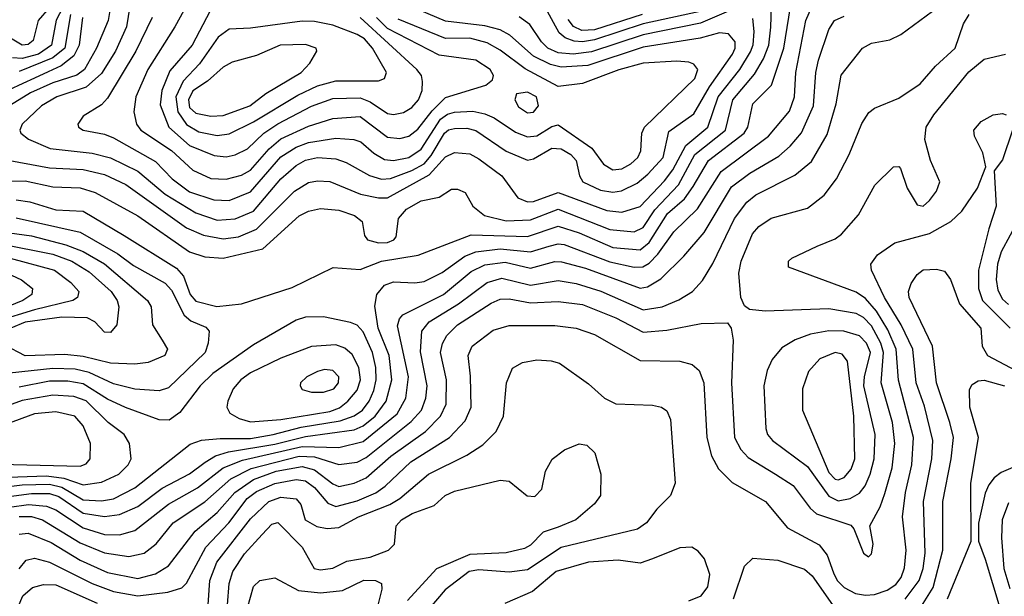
# Model space of a CAD drawing. Extents: x 997026 to 1115308, y 536381 to 619039.
# Tile 187 of 256: x 1023917 to 1027151, y 575273 to 577168. Entities that reach past the tile are written whole.
import ezdxf

# ---------------------------------------------------------------- set-up
doc = ezdxf.new("R2010")
doc.units = 0

msp = doc.modelspace()

# ---------------------------------------------------------------- linework, layer by layer
at = {"layer": '0CON20XD'}
for points in [[(1024150.7, 577385), (1024036.8, 577166.8), (1024021.4, 577085), (1023977.9, 577055), (1023925, 577040.5), (1023892.7, 577042.7)], [(1024223.7, 577265), (1024207.1, 577165), (1024169.5, 577075), (1024129.5, 577005), (1024104.1, 576985.9), (1024025, 576960.5), (1023952.6, 576927.4), (1023767.7, 576815)], [(1024288.3, 577275), (1024267.8, 577145), (1024231.2, 577065), (1024185, 576991.4), (1024135, 576946.2), (1024038.5, 576915), (1023988.2, 576885), (1023925.3, 576825), (1023916.9, 576805), (1023920.4, 576795), (1023945.8, 576775.8), (1024017.1, 576745), (1024155, 576730), (1024215.3, 576714.7), (1024305, 576670), (1024394.4, 576594.4), (1024495, 576533), (1024565, 576509.9)], [(1024497.6, 577275), (1024426.7, 577145), (1024338.1, 577005), (1024297.8, 576915), (1024291.4, 576865), (1024300.8, 576825), (1024314.1, 576805), (1024415, 576738.7), (1024485, 576673.3), (1024545, 576646), (1024595, 576644.1)], [(1023865, 575599.2), (1023955, 575610.9), (1024015, 575610.9), (1024045, 575601.4), (1024125, 575546.6), (1024195, 575535.7), (1024245, 575542.2), (1024305, 575568.1), (1024385, 575629.2), (1024475, 575676.2), (1024525.5, 575714.5), (1024559.7, 575735), (1024602.2, 575747.8), (1024755, 575773.8), (1024855, 575798.1), (1025015, 575820.9), (1025045, 575833.7), (1025083.9, 575865), (1025120.6, 575915), (1025139.5, 575985), (1025130, 576065), (1025094.3, 576155), (1025083, 576227), (1025089.8, 576265), (1025115, 576295.9), (1025145, 576307.1), (1025215, 576303.1), (1025245, 576308.1), (1025305, 576336.9), (1025378.8, 576391.2), (1025415, 576405.4), (1025495, 576415.1), (1025595, 576404.9), (1025655.9, 576424.1), (1025685, 576431.3), (1025705, 576428.9), (1025855, 576372.8), (1025935, 576354.6), (1025964.1, 576355.9), (1025985, 576368.5), (1026012.8, 576397.2), (1026065, 576471.4), (1026143.2, 576546.8), (1026221.2, 576668.8), (1026376.3, 576785), (1026445, 576868), (1026462.3, 576915), (1026466.8, 576995), (1026498.6, 577165), (1026525, 577225.3)], [(1024049.8, 577250.2), (1023977.8, 577165), (1023960.5, 577099.5), (1023945, 577087), (1023925, 577084.9), (1023880.7, 577110.7)], [(1024564, 576226), (1024645, 576234.2), (1024811.5, 576288.5), (1024945.9, 576354.1), (1025035, 576347.1), (1025105.4, 576374.6), (1025225.2, 576394.8), (1025399.2, 576460.8), (1025585, 576456.2), (1025685, 576489.4), (1025755, 576468.1), (1025865, 576420), (1025955, 576411.5), (1025984.5, 576435.5), (1026045, 576531), (1026100, 576580), (1026129.5, 576620.5), (1026179.3, 576705), (1026297, 576795), (1026308.1, 576815), (1026325, 576891.8), (1026386.6, 576953.4), (1026427.4, 577075), (1026454.6, 577245.4)], [(1024585, 576384.5), (1024715.2, 576414.8), (1024835, 576523.1), (1024865, 576538.9), (1024905, 576547.7), (1024965, 576542.7), (1025016.9, 576525), (1025041.9, 576505), (1025049.3, 576459.3), (1025059.2, 576445), (1025095.3, 576435.3), (1025125, 576436.3), (1025145.5, 576444.5), (1025153.8, 576455), (1025160.7, 576515), (1025186.9, 576545), (1025235, 576573.3), (1025294.6, 576585.4), (1025335, 576610.8), (1025355, 576610.8), (1025380.5, 576600.5), (1025405.6, 576555), (1025443.5, 576525), (1025515, 576507.6), (1025595, 576510.3), (1025685, 576545.1), (1025855, 576479), (1025935, 576470.9), (1025965, 576485.2), (1026003.3, 576543.3), (1026080.4, 576625), (1026134.9, 576725), (1026234.8, 576805), (1026259.7, 576905), (1026330.5, 576989.5), (1026360.1, 577039.9), (1026377.2, 577085), (1026384, 577144), (1026387.1, 577245)], [(1023915, 575535.7), (1023955, 575535.3), (1023991.2, 575525), (1024115, 575449), (1024195, 575415.8), (1024275, 575404.4), (1024325.4, 575414.6), (1024364.6, 575445.4), (1024420.8, 575515), (1024525, 575584.2), (1024610.6, 575659.4), (1024676.7, 575693.3), (1024835, 575734), (1024885, 575731.3), (1024965, 575706.1), (1025025, 575714.5), (1025055, 575729.5), (1025202.2, 575847.8), (1025236.2, 575885), (1025250.3, 575925), (1025255.2, 575965), (1025233.5, 576076.5), (1025238.1, 576145), (1025262.1, 576175), (1025358.1, 576235), (1025451.8, 576305), (1025500.8, 576319.2), (1025595, 576296.2), (1025685, 576311.2), (1025745, 576301.4), (1025825.9, 576275.9), (1025965, 576214.5), (1026027.1, 576225), (1026082.3, 576247.7), (1026127.1, 576275), (1026159.3, 576310.7), (1026193.2, 576366.8), (1026264.8, 576515), (1026305, 576568.4), (1026335, 576592.5), (1026462.5, 576657.5), (1026517.4, 576702.6), (1026569.5, 576790.5), (1026598.7, 576891.3), (1026615, 576986.2), (1026685.7, 577075), (1026715, 577090.7), (1026775, 577102.4), (1026811, 577119), (1026915, 577195.8)], [(1024542.6, 577197.4), (1024482.8, 577085), (1024409.6, 577000.4), (1024383.4, 576935), (1024378.5, 576888.5), (1024406.7, 576815), (1024475, 576754.3), (1024555, 576721.6), (1024595, 576718)], [(1024565, 576509.9), (1024625, 576513.9), (1024685, 576539.3), (1024775, 576644.8), (1024825, 576689), (1024855, 576706.5), (1024895, 576714.8), (1024955, 576711.1), (1024988.8, 576698.8), (1025066, 576656), (1025105, 576644.5), (1025135, 576646), (1025205, 576672.6), (1025245, 576694.9), (1025268.2, 576721.8), (1025312.1, 576795), (1025325, 576805.8), (1025345, 576810.5), (1025385, 576811.2), (1025415, 576804.1), (1025515, 576736.5), (1025585, 576706.4), (1025605, 576710.5), (1025665, 576745.5), (1025695, 576744.1), (1025727.6, 576725), (1025745, 576705.4), (1025755.3, 576655), (1025766.7, 576635), (1025825, 576608.1), (1025865, 576601.5), (1025893.8, 576606.2), (1025945, 576631.2), (1025979.8, 576660.2), (1026030, 576715), (1026049.4, 576800.6), (1026130.9, 576859.1), (1026183, 576947), (1026257.9, 577055), (1026267.2, 577075), (1026266.5, 577095), (1026245, 577122.2), (1026215, 577124.5), (1026152, 577108), (1025965, 577078.2), (1025782.7, 577017.3), (1025695, 577012.7), (1025660.8, 577020.8), (1025605, 577048.5), (1025527.1, 577117.1), (1025495.1, 577135.1), (1025445, 577148.1), (1025315, 577163.6), (1025229.6, 577199.6)], [(1026245, 577196.5), (1026153.3, 577156.7), (1025965, 577118.1), (1025795, 577062.2), (1025735, 577054.5), (1025685, 577058.8), (1025651.5, 577075), (1025630.4, 577095), (1025592.7, 577152.7), (1025557.9, 577177.9)], [(1026162.2, 577197.8), (1025965, 577154.2), (1025805, 577102.2), (1025765, 577095.3), (1025737.6, 577097.6), (1025708.6, 577108.6), (1025689.2, 577125), (1025645, 577205.4)], [(1024123.2, 577175), (1024112.2, 577085), (1024095, 577048.9), (1024053.1, 577016.9), (1023724.8, 576865)], [(1024084, 577185), (1024064.7, 577075), (1024025, 577043.1), (1023915, 576997.9)], [(1023915, 575477.4), (1023945, 575481), (1024020, 575450), (1024115, 575392), (1024205, 575351.3), (1024305, 575332.3), (1024362.9, 575347.1), (1024405, 575373.6), (1024493, 575487), (1024565, 575548.4), (1024623.9, 575615), (1024685, 575657.5), (1024758.7, 575685), (1024845, 575700.2), (1024885, 575688.8), (1024945, 575642.6), (1024965, 575634.5), (1025015, 575645.5), (1025055, 575662.8), (1025135.7, 575734.3), (1025249.3, 575815), (1025298.5, 575865), (1025317.5, 575905), (1025318.8, 575985), (1025299, 576075), (1025305.4, 576104.6), (1025319.6, 576130.4), (1025354.7, 576165), (1025465, 576236.5), (1025495, 576249.8), (1025525, 576251.1), (1025595, 576237.7), (1025685, 576241.9), (1025765, 576232.6), (1025875, 576188.6), (1025965, 576140.9), (1026042.5, 576147.5), (1026155, 576169.7), (1026242, 576172), (1026254.3, 576154.3), (1026260, 576115), (1026255.2, 575975), (1026264.3, 575795), (1026285.5, 575755.5), (1026309.8, 575729.8), (1026400, 575675), (1026457.9, 575637.9), (1026513.2, 575563.2), (1026534.5, 575544.5), (1026647.1, 575507.1), (1026657.1, 575495), (1026688.8, 575415), (1026705, 575403.3), (1026715, 575413.3), (1026720, 575445), (1026708.9, 575505), (1026742.8, 575567.2), (1026758.7, 575611.3), (1026782.9, 575695), (1026791.4, 575775), (1026783.3, 575845), (1026746.4, 575975), (1026754.5, 576075), (1026745.5, 576105.5), (1026715, 576161.9), (1026689.1, 576189.1), (1026665, 576202.6), (1026575, 576217.7), (1026365, 576210.4), (1026313.8, 576216.2), (1026297.8, 576227.8), (1026285.4, 576255.4), (1026279.3, 576335), (1026286.5, 576375), (1026323.8, 576465), (1026345, 576488.2), (1026385, 576515.9), (1026505, 576548.9), (1026558.9, 576591.1), (1026600.3, 576645), (1026641.1, 576725), (1026682.8, 576827.2), (1026706.4, 576863.6), (1026725, 576877.1), (1026805, 576910.7), (1026875, 576957.5), (1026924.8, 577015.2), (1026990, 577075), (1027016.6, 577155), (1027035.3, 577185)], [(1024352.3, 577175), (1024298.6, 577065), (1024205, 576910), (1024185, 576888.2), (1024125, 576850.8), (1024107.5, 576825), (1024110, 576815), (1024125, 576805.6), (1024195, 576791.7), (1024225, 576779.8), (1024362.3, 576702.3), (1024417.6, 576645), (1024475, 576602.7), (1024553.9, 576576.1), (1024605, 576574.1)], [(1024405, 575576.6), (1024500.3, 575629.7), (1024585.2, 575695), (1024648.9, 575721.1), (1024845, 575765.5), (1024965, 575762), (1025045, 575781.9), (1025157, 575873), (1025185.5, 575925), (1025193.8, 575995), (1025157.9, 576162.1), (1025164.3, 576185), (1025175, 576198), (1025308.6, 576265), (1025399.2, 576340.8), (1025445, 576362.8), (1025511.5, 576371.5), (1025595, 576351.8), (1025675, 576373.1), (1025697, 576373), (1025775, 576351.5), (1025955, 576286.2), (1025979.5, 576290.5), (1026022.9, 576317.1), (1026098.7, 576391.3), (1026165, 576468.4), (1026255, 576618.6), (1026315, 576664), (1026410.1, 576719.9), (1026447.5, 576752.5), (1026485, 576796.7), (1026523.8, 576885), (1026531.7, 576995), (1026540.5, 577035), (1026574.5, 577135.5), (1026593.4, 577165), (1026625, 577179.5)], [(1024565, 576787.8), (1024605, 576793), (1024685, 576832.3), (1024829.9, 576920.1), (1024895, 576950.3), (1024955, 576967.5), (1025095, 576967.6), (1025114.7, 576975.3), (1025121.3, 576995), (1025075.5, 577075), (1025049, 577105), (1025025, 577120), (1024945, 577150.2), (1024885, 577162.2), (1024845, 577163), (1024675, 577140), (1024605, 577136.6), (1024568.8, 577111.2), (1024507.2, 577022.8), (1024453.4, 576966.6), (1024429.8, 576915), (1024436.6, 576865), (1024465, 576823.5), (1024505, 576799.7), (1024565, 576787.8)], [(1024585, 576447.7), (1024635, 576454.5), (1024695, 576479.5), (1024819.5, 576605), (1024865, 576633.1), (1024895, 576639.1), (1024935, 576636.5), (1025035.7, 576594.3), (1025095, 576582.3), (1025125, 576582.7), (1025261.6, 576658.4), (1025315, 576717), (1025345, 576731.7), (1025395, 576727), (1025425, 576711), (1025500.2, 576655), (1025552.5, 576582.5), (1025585, 576569.2), (1025605, 576570.4), (1025685, 576600.5), (1025845, 576541.2), (1025895, 576535.2), (1025955, 576554.8), (1026035, 576639), (1026061.8, 576675), (1026105, 576754.8), (1026177.3, 576815), (1026211.1, 576915), (1026282.8, 577005), (1026317.7, 577062.3), (1026326.1, 577086.1), (1026329, 577129), (1026325, 577172)], [(1024595, 576718), (1024625, 576724.4), (1024665, 576743.9), (1024718.8, 576795), (1024764.1, 576825.9), (1024875, 576883.9), (1024945, 576909.3), (1025035, 576911), (1025068.4, 576898.4), (1025125, 576859.4), (1025145, 576856.5), (1025177.3, 576862.7), (1025205, 576879.7), (1025226.2, 576905), (1025238.4, 576935), (1025240.4, 576965), (1025237.1, 576985), (1025221.3, 577005), (1025035, 577175.6)], [(1024595, 576644.1), (1024645, 576657.7), (1024675, 576673.4), (1024735.7, 576744.3), (1024775, 576776.5), (1024865, 576818.4), (1024945, 576843.4), (1025035, 576850), (1025125, 576782.3), (1025165, 576778), (1025194.6, 576785.4), (1025225, 576808.7), (1025271.1, 576868.9), (1025315, 576912.3), (1025447.4, 576952.6), (1025469.6, 576970.4), (1025473.6, 576985), (1025462.3, 577005), (1025415, 577035.7), (1025295, 577051.8), (1025125, 577138.8), (1025088.5, 577175)], [(1024605, 576574.1), (1024675, 576602.8), (1024775, 576717.7), (1024825, 576749.6), (1024865, 576764.1), (1024955, 576778.5), (1025014.4, 576774.4), (1025036.9, 576766.9), (1025079.6, 576729.6), (1025115, 576708.3), (1025145, 576705.1), (1025195.3, 576715), (1025235, 576743), (1025299.1, 576840.9), (1025322.2, 576857.8), (1025345, 576863.9), (1025405, 576867.9), (1025445, 576858.6), (1025475.4, 576845.4), (1025545, 576798.7), (1025585, 576783.5), (1025615, 576786.5), (1025665, 576817.3), (1025685, 576822.5), (1025795.7, 576745.7), (1025835, 576693.7), (1025865, 576674.8), (1025895, 576678.1), (1025924.1, 576695), (1025947.4, 576715), (1025957.3, 576737.3), (1025960, 576795), (1025969.5, 576815), (1026134.1, 576975), (1026144.1, 577005), (1026131.5, 577021.5), (1026115, 577028.8), (1026075, 577032), (1025965, 577024.8), (1025885, 577003.3), (1025765, 576958.5), (1025685, 576949), (1025577.1, 577007.1), (1025495, 577068.1), (1025452.1, 577092.1), (1025395, 577107), (1025315, 577106.6), (1025160, 577170)], [(1025961.9, 577185), (1025805, 577135.2), (1025763.2, 577133.2), (1025736.2, 577146.2), (1025718.6, 577168.6)], [(1024545, 576851), (1024585, 576853.3), (1024672.5, 576885), (1024724.9, 576925.1), (1024841.2, 576995), (1024870, 577025), (1024892.9, 577065), (1024890.8, 577075), (1024855, 577086.7), (1024772, 577085), (1024695, 577050.2), (1024615, 577028.3), (1024585, 577012.5), (1024534, 576966), (1024485, 576934.4), (1024470.7, 576905), (1024475, 576880), (1024495, 576861.3), (1024545, 576851)], [(1023915, 575363.1), (1023937.5, 575392.5), (1023965, 575398.9), (1024015, 575385.6), (1024154.9, 575314.9), (1024225, 575289), (1024305, 575275.4), (1024402.8, 575287.2), (1024448.8, 575301.2), (1024465, 575316.5), (1024528, 575435), (1024603.5, 575515), (1024664.2, 575595), (1024695, 575618.3), (1024755, 575644.5), (1024825, 575656.8), (1024855, 575652.4), (1024885, 575631.4), (1024929.2, 575579.2), (1024955, 575568.1), (1025025, 575587.4), (1025086.2, 575613.8), (1025117.1, 575635), (1025201.2, 575715), (1025328.8, 575795), (1025380, 575850), (1025400.2, 575895), (1025397.1, 575997.1), (1025389.7, 576065), (1025403.4, 576095), (1025472.5, 576147.5), (1025525, 576163.3), (1025675, 576163), (1025745, 576154.2), (1025805, 576133.5), (1025955, 576048.6), (1026085, 576046), (1026125.3, 576035.3), (1026148.2, 576015), (1026163.7, 575975), (1026173.9, 575795), (1026189.5, 575735), (1026211.8, 575691.8), (1026257.5, 575647.5), (1026366.7, 575585), (1026438.7, 575498.7), (1026542.4, 575442.4), (1026568.8, 575408.8), (1026590.4, 575350.4), (1026602.6, 575325), (1026625, 575302.6), (1026662.8, 575282.8), (1026695, 575276.6), (1026725, 575279.5), (1026766, 575294), (1026795, 575312.7), (1026811.9, 575335), (1026823.1, 575366.9), (1026828.7, 575425), (1026816.6, 575535), (1026826.1, 575615), (1026847, 575705), (1026852.8, 575795), (1026803.7, 575983.7), (1026795.6, 576085), (1026768.6, 576148.6), (1026730.9, 576210.9), (1026695, 576252), (1026665, 576272.3), (1026442, 576355), (1026442, 576375), (1026453.3, 576385), (1026536.2, 576423.8), (1026595, 576447.9), (1026616.5, 576463.5), (1026672.6, 576527.4), (1026725.4, 576624.6), (1026787.5, 576685), (1026805, 576686.2), (1026809.7, 576679.7), (1026832.5, 576615), (1026865, 576559.4), (1026885, 576555.6), (1026905, 576573.5), (1026928.5, 576605), (1026938.9, 576635), (1026909.1, 576705), (1026890, 576775), (1026893.9, 576815), (1026919.3, 576855), (1027035, 576996.9), (1027085, 577038.8), (1027155.4, 577054.6)], [(1025585, 576861.9), (1025605, 576863.8), (1025621.2, 576885), (1025614, 576915), (1025585, 576930.5), (1025548.6, 576925), (1025543.2, 576905), (1025555, 576882.3), (1025585, 576861.9)], [(1026888.6, 575898.6), (1026861.8, 575975), (1026850.6, 576085), (1026812.2, 576165), (1026757.3, 576255), (1026714.7, 576345), (1026712.9, 576365), (1026735, 576395.5), (1026791.4, 576435), (1026905, 576465.2), (1026975.5, 576504.5), (1027011.2, 576538.8), (1027063.3, 576615), (1027090, 576685), (1027080.5, 576730.5), (1027052.9, 576785), (1027051.4, 576805), (1027075, 576834), (1027115, 576856), (1027145, 576860), (1027156.7, 576855)], [(1027177.8, 576805), (1027145, 576707.5), (1027118.3, 576671.7), (1027124.6, 576555), (1027100.8, 576480.8), (1027066.6, 576345), (1027066.2, 576285), (1027079.7, 576245), (1027170, 576155)], [(1023855, 576711), (1024015, 576680.9), (1024125, 576675.4), (1024195, 576659.5), (1024265, 576627), (1024465, 576484.1), (1024520.3, 576460.3), (1024585, 576447.7)], [(1023843.4, 576636.6), (1023935, 576638.5), (1024025, 576619.2), (1024115.7, 576615.7), (1024165, 576600.2), (1024305, 576523.5), (1024475, 576404.8), (1024525, 576388.8), (1024585, 576384.5)], [(1023905, 576576.1), (1023949.9, 576569.9), (1024035, 576542.9), (1024125, 576539), (1024259.4, 576459.4), (1024432.2, 576352.2), (1024454.4, 576325), (1024476.4, 576265), (1024495, 576243), (1024564, 576226)], [(1023905, 576516.8), (1024115, 576469.7), (1024238.5, 576398.5), (1024290.6, 576360.6), (1024395, 576302.5), (1024415, 576279.2), (1024457, 576197), (1024479, 576179), (1024527.8, 576157.8), (1024538.9, 576145), (1024536, 576105), (1024525.8, 576075), (1024405, 575958.8), (1024375, 575948.7), (1024295, 575954.1), (1024225, 575972.1), (1024145, 576009.1), (1024099.3, 576019.3), (1024025, 576021.7), (1023883.1, 576006.9)], [(1027199.8, 576515), (1027140.8, 576405), (1027128.3, 576365), (1027124.6, 576314.6), (1027129.7, 576279.7), (1027145, 576250), (1027165, 576232.1)], [(1023834.2, 576474.2), (1023955, 576458.3), (1024068.3, 576428.3), (1024125, 576406.9), (1024195.6, 576365.6), (1024336.2, 576245), (1024348.2, 576225), (1024352.5, 576165), (1024384.4, 576115), (1024402.7, 576085), (1024393.1, 576065), (1024338.7, 576041.3), (1024295, 576035.8), (1024215, 576039.3), (1024125, 576061.8), (1024065, 576067.5), (1023935, 576063.4), (1023868.2, 576098.2)], [(1023855, 576431.6), (1024025, 576397.5), (1024087.9, 576375), (1024145, 576339.5), (1024217.3, 576275), (1024237, 576245), (1024242.4, 576225), (1024235.9, 576165), (1024215, 576140), (1024195, 576141.8), (1024163.4, 576175), (1024138.5, 576188.5), (1024055, 576190.7), (1023935, 576174.4), (1023745.6, 576095)], [(1023884.9, 576384.9), (1024030.8, 576345), (1024084.1, 576305), (1024110.4, 576275), (1024106.2, 576255), (1024091.5, 576245), (1023965.4, 576215), (1023842.9, 576177.1)], [(1023855, 576344.8), (1023922.8, 576312.8), (1023958.8, 576285), (1023956.2, 576265), (1023926.7, 576245), (1023775.5, 576184.5)], [(1026879, 575241), (1026917.9, 575302.1), (1026949.4, 575425), (1026949.3, 575585), (1026976.8, 575725), (1026983.8, 575795), (1026972.7, 575845), (1026928.4, 575975), (1026915.2, 576095.2), (1026838.8, 576255), (1026836.8, 576275), (1026845, 576301.4), (1026865, 576331.1), (1026885, 576346.2), (1026928.9, 576348.9), (1026955, 576341.9), (1026974.7, 576314.7), (1027003.7, 576235), (1027073.6, 576155), (1027078.4, 576095), (1027095.8, 576065), (1027188.6, 576015)], [(1023845, 575629.8), (1023925, 575639.5), (1024015, 575641.6), (1024055, 575632.3), (1024125, 575590.3), (1024185, 575587.2), (1024225, 575594), (1024295, 575629.3), (1024476.2, 575773.8), (1024513.4, 575786.6), (1024575, 575791.4), (1024675, 575792.1), (1024749.5, 575805), (1024840.8, 575829.2), (1024969.9, 575850.2), (1025015, 575866.7), (1025042.6, 575885), (1025064.9, 575915), (1025080.4, 575949.6), (1025087.9, 575985), (1025086.6, 576025), (1025075.4, 576075), (1025045, 576142.4), (1025025, 576164.1), (1025002.9, 576172.9), (1024915, 576192.1), (1024855, 576190.9), (1024825, 576180.5), (1024685, 576099.7), (1024551.4, 576005), (1024509.7, 575965), (1024442.2, 575877.8), (1024408.1, 575851.9), (1024375, 575853.4), (1024263.8, 575893.8), (1024205, 575921.5), (1024125, 575971.2), (1024075, 575980), (1024015, 575979.9), (1023915, 575960.1)], [(1026605, 575587), (1026645, 575594.8), (1026675, 575611.9), (1026693.5, 575636.5), (1026710.8, 575675), (1026723.2, 575725), (1026727, 575805), (1026689.9, 575965), (1026691.5, 575995), (1026711.8, 576075), (1026698.7, 576105), (1026675, 576128.9), (1026624, 576145), (1026575, 576146.2), (1026515, 576134.4), (1026463.8, 576116.2), (1026420.5, 576089.5), (1026388, 576052), (1026372, 576015), (1026361.2, 575965), (1026368, 575825), (1026373.2, 575805), (1026390, 575785), (1026505, 575699.7), (1026575, 575601.9), (1026605, 575587)], [(1024675, 575846.5), (1024775, 575854.5), (1024935, 575881), (1024966.8, 575893.2), (1024994.8, 575915), (1025025, 575950.8), (1025035.7, 575985), (1025031, 576025), (1025008.3, 576068.3), (1024985, 576088.3), (1024955, 576100.2), (1024875, 576094), (1024775, 576055.7), (1024675, 576007.4), (1024643.5, 575985), (1024617.6, 575955), (1024600.7, 575915), (1024596.9, 575895), (1024607.1, 575875), (1024637.3, 575857.3), (1024675, 575846.5)], [(1026605, 575655.6), (1026625, 575663.5), (1026648.4, 575691.6), (1026659.7, 575725), (1026656.6, 575865), (1026636.2, 576046.2), (1026618.6, 576068.6), (1026595, 576074.3), (1026545, 576053.3), (1026507.9, 576012.1), (1026488, 575955), (1026488, 575885), (1026575, 575679.8), (1026595, 575658.8), (1026605, 575655.6)], [(1024536.1, 575245), (1024541.1, 575325), (1024564.7, 575385.3), (1024675, 575527.7), (1024735, 575584.4), (1024775, 575599.4), (1024825, 575593.2), (1024840.3, 575575), (1024854.1, 575525), (1024892.5, 575502.5), (1024926.7, 575496.7), (1024965, 575499.6), (1025029.3, 575535), (1025132.8, 575575), (1025165.2, 575595), (1025260, 575675), (1025385, 575736.7), (1025438.5, 575771.5), (1025482.1, 575815), (1025506.2, 575865), (1025515.5, 575974.5), (1025535, 576023.3), (1025567.9, 576042.1), (1025615, 576050), (1025662.4, 576047.6), (1025689.8, 576039.8), (1025785, 575971.5), (1025838.1, 575925), (1025875, 575905.5), (1025995, 575901.5), (1026025.4, 575895.4), (1026042.8, 575882.8), (1026054.5, 575854.5), (1026070, 575645), (1026054.4, 575605), (1026010.1, 575559.9), (1025975.4, 575515), (1025946, 575494), (1025695, 575434.1), (1025585, 575360.8), (1025525, 575352.8), (1025425, 575360.3), (1025393.2, 575355), (1025314.3, 575295), (1025264.2, 575235)], [(1024915, 575944.3), (1024948.8, 575955), (1024964.1, 575975), (1024964.7, 575995), (1024945, 576015.8), (1024918.3, 576018.3), (1024895, 576012.4), (1024860, 575995), (1024839.2, 575975), (1024837.5, 575965), (1024845, 575953.1), (1024874.7, 575944.7), (1024915, 575944.3)], [(1026964.1, 575265), (1027042.2, 575455), (1027041.6, 575645), (1027066.8, 575795), (1027037.5, 575895), (1027036.9, 575953.1), (1027045, 575969.4), (1027065, 575981.5), (1027085, 575983.3), (1027152.2, 575965)], [(1023845.9, 575664.1), (1024005, 575669.7), (1024061.9, 575661.9), (1024125, 575639.3), (1024185, 575648.6), (1024241.8, 575675), (1024272.8, 575705), (1024282.7, 575725), (1024277.7, 575775), (1024260, 575805), (1024207.5, 575845), (1024135, 575915.7), (1024095, 575930.3), (1024025, 575933.8), (1023925, 575916.3), (1023644.1, 575815)], [(1026825, 575264), (1026871.3, 575325), (1026884.9, 575365), (1026891.6, 575415), (1026885.2, 575585), (1026912.9, 575725), (1026916.1, 575785), (1026888.6, 575898.6)], [(1023675, 575686.2), (1023725, 575693.9), (1023852.1, 575707.9), (1024115, 575700.6), (1024135, 575709.1), (1024148.7, 575725), (1024149.4, 575775), (1024125, 575833.8), (1024097.5, 575865), (1024035, 575879.7), (1023965, 575873), (1023780, 575805), (1023658.1, 575735), (1023639.4, 575715), (1023638.6, 575698.6), (1023645, 575690.8), (1023675, 575686.2)], [(1024599.8, 575245), (1024604.5, 575315), (1024617, 575355), (1024655, 575412.6), (1024713.1, 575476.9), (1024745, 575510.2), (1024765, 575516.2), (1024844.1, 575435), (1024884, 575365), (1024905, 575360), (1024945, 575365.7), (1024991.6, 575388.4), (1025067.7, 575402.3), (1025127.8, 575425), (1025147.9, 575445), (1025153.8, 575505), (1025170.8, 575525), (1025205.5, 575545), (1025278.1, 575571.9), (1025314.4, 575605), (1025345, 575619.2), (1025495.5, 575655.5), (1025525, 575651.4), (1025583.4, 575603.4), (1025609.1, 575600.9), (1025632, 575625), (1025644, 575685), (1025665.7, 575724.3), (1025705.8, 575754.2), (1025755, 575774), (1025779.7, 575769.7), (1025806, 575745), (1025825.7, 575675), (1025824.3, 575605), (1025805, 575577.5), (1025743.3, 575525), (1025685, 575500.8), (1025636.3, 575483.7), (1025595, 575441.6), (1025575, 575430.2), (1025515, 575416.5), (1025395, 575410.8), (1025286.3, 575363.7), (1025190.3, 575259.7)], [(1027235, 575720.4), (1027140.3, 575679.7), (1027117.4, 575662.6), (1027100.1, 575639.9), (1027087.8, 575612.2), (1027066.6, 575513.4), (1027066.5, 575455), (1027087.7, 575395), (1027136.4, 575235), (1027147.2, 575157.2), (1027147.5, 575105), (1027137.9, 575055), (1027081, 574975), (1027077.7, 574945), (1027097.2, 574917.2), (1027132.7, 574892.7), (1027245, 574846.1)], [(1023883.6, 575566.4), (1023945.1, 575575.1), (1024005, 575570.1), (1024035, 575557.4), (1024125, 575498.6), (1024195, 575476.7), (1024245, 575475.2), (1024295, 575489.3), (1024405, 575576.6)], [(1027165, 575580.8), (1027144.2, 575525), (1027141.5, 575465), (1027149.3, 575365), (1027169.2, 575299.2)], [(1026115, 575258.6), (1026155, 575275.3), (1026177, 575305), (1026183.5, 575345), (1026166.7, 575396.7), (1026145, 575421.8), (1026125, 575434.5), (1026085, 575432.9), (1025995, 575396.5), (1025955, 575382.6), (1025882.2, 575392.2), (1025785, 575385.6), (1025678.7, 575355), (1025600.7, 575289.3), (1025510.8, 575249.2)], [(1026261.9, 575265), (1026297.6, 575372.4), (1026325, 575398.9), (1026407.6, 575392.4), (1026495, 575362.9), (1026520.2, 575340.2), (1026587, 575245)], [(1024665.5, 575235), (1024685, 575305.8), (1024705, 575325.6), (1024755, 575333.8), (1024832.2, 575292.2), (1024904.6, 575284.6), (1024977.4, 575292.6), (1025046.9, 575326.9), (1025085.3, 575325.3), (1025105, 575315.7), (1025106.7, 575296.7), (1025091.4, 575235)], [(1023911.2, 575238.8), (1023927.2, 575275), (1023958.2, 575301.8), (1023995, 575312.3), (1024035, 575311.5), (1024171, 575251)]]:
    msp.add_lwpolyline(points, dxfattribs=at)

doc.saveas('drawing.dxf')
